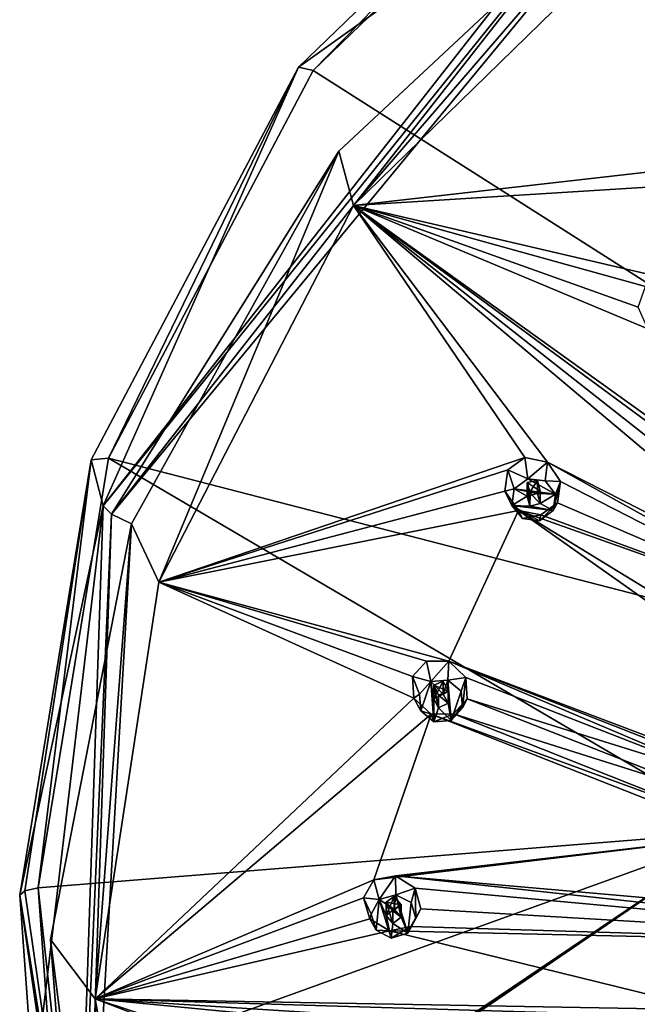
# Model space of a CAD drawing. Header units: millimetres. Extents: x -106 to 241, y -380 to 275.
# Tile 192 of 205: x 144 to 164, y 224 to 257. Entities that reach past the tile are written whole.
import ezdxf

# ---------------------------------------------------------------- set-up
doc = ezdxf.new("R2010")
doc.units = ezdxf.units.MM
doc.header["$LTSCALE"] = 65.185185
for name, color, linetype in [('1202', 7, 'CONTINUOUS'), ('1203', 7, 'CONTINUOUS'), ('1219', 7, 'CONTINUOUS'), ('1220', 7, 'CONTINUOUS'), ('1239', 7, 'CONTINUOUS'), ('1240', 7, 'CONTINUOUS'), ('1253', 7, 'CONTINUOUS'), ('1270', 7, 'CONTINUOUS'), ('1395', 7, 'CONTINUOUS'), ('1396', 7, 'CONTINUOUS'), ('1397', 7, 'CONTINUOUS'), ('1398', 7, 'CONTINUOUS'), ('1399', 7, 'CONTINUOUS'), ('1400', 7, 'CONTINUOUS'), ('1401', 7, 'CONTINUOUS'), ('1402', 7, 'CONTINUOUS'), ('1403', 7, 'CONTINUOUS'), ('1404', 7, 'CONTINUOUS'), ('1405', 7, 'CONTINUOUS'), ('1406', 7, 'CONTINUOUS'), ('1407', 7, 'CONTINUOUS'), ('1408', 7, 'CONTINUOUS'), ('1409', 7, 'CONTINUOUS'), ('1738', 7, 'CONTINUOUS'), ('1741', 7, 'CONTINUOUS'), ('1742', 7, 'CONTINUOUS')]:
    doc.layers.add(name, color=color, linetype=linetype)

msp = doc.modelspace()

# ---------------------------------------------------------------- linework, layer by layer
at = {"layer": '1202', "linetype": 'CONTINUOUS'}
for points in [[(164.151, 265.67, 43.116), (177.501, 272.241, 44.876), (192.3, 230.767, 23.68), (164.151, 265.67, 43.116)], [(153.556, 255.436, 40.373), (164.151, 265.67, 43.116), (192.3, 230.767, 23.68), (153.556, 255.436, 40.373)], [(146.753, 242.541, 36.918), (153.556, 255.436, 40.373), (192.3, 230.767, 23.68), (146.753, 242.541, 36.918)], [(144.409, 228.246, 33.088), (146.753, 242.541, 36.918), (167.866, 230.131, 26.056), (144.409, 228.246, 33.088)], [(167.866, 230.131, 26.056), (146.753, 242.541, 36.918), (192.3, 230.767, 23.68), (167.866, 230.131, 26.056)]]:
    msp.add_3dface(points, dxfattribs=at)
at = {"layer": '1203', "linetype": 'CONTINUOUS'}
for points in [[(153.063, 255.544, 41.355), (164.303, 263.585, 54.215), (163.792, 265.908, 44.132), (153.063, 255.544, 41.355)], [(146.577, 240.957, 48.151), (164.303, 263.585, 54.215), (153.063, 255.544, 41.355), (146.577, 240.957, 48.151)], [(146.174, 242.485, 37.856), (146.577, 240.957, 48.151), (153.063, 255.544, 41.355), (146.174, 242.485, 37.856)], [(143.8, 228.008, 33.977), (146.577, 240.957, 48.151), (146.174, 242.485, 37.856), (143.8, 228.008, 33.977)], [(144.268, 221.515, 32.244), (146.577, 240.957, 48.151), (143.8, 228.008, 33.977), (144.268, 221.515, 32.244)], [(145.627, 212.596, 40.552), (146.577, 240.957, 48.151), (144.268, 221.515, 32.244), (145.627, 212.596, 40.552)]]:
    msp.add_3dface(points, dxfattribs=at)
at = {"layer": '1219', "linetype": 'CONTINUOUS'}
for points in [[(154.413, 252.746, 52.346), (154.898, 250.94, 51.862), (164.872, 262.533, 54.968), (154.413, 252.746, 52.346)], [(154.898, 250.94, 51.862), (165.09, 260.899, 54.53), (164.872, 262.533, 54.968), (154.898, 250.94, 51.862)], [(147.514, 240.359, 49.026), (148.422, 238.411, 48.505), (154.413, 252.746, 52.346), (147.514, 240.359, 49.026)], [(148.422, 238.411, 48.505), (154.898, 250.94, 51.862), (154.413, 252.746, 52.346), (148.422, 238.411, 48.505)], [(144.824, 226.535, 45.322), (146.303, 224.558, 44.793), (147.514, 240.359, 49.026), (144.824, 226.535, 45.322)], [(146.303, 224.558, 44.793), (148.422, 238.411, 48.505), (147.514, 240.359, 49.026), (146.303, 224.558, 44.793)], [(146.597, 212.574, 41.581), (146.303, 224.558, 44.793), (144.824, 226.535, 45.322), (146.597, 212.574, 41.581)], [(148.753, 210.756, 41.094), (146.303, 224.558, 44.793), (146.597, 212.574, 41.581), (148.753, 210.756, 41.094)]]:
    msp.add_3dface(points, dxfattribs=at)
at = {"layer": '1220', "linetype": 'CONTINUOUS'}
for points in [[(144.409, 228.246, 33.088), (167.866, 230.131, 26.056), (144.88, 221.836, 31.374), (144.409, 228.246, 33.088)], [(167.866, 230.131, 26.056), (146.259, 215.552, 29.691), (144.88, 221.836, 31.374), (167.866, 230.131, 26.056)], [(146.259, 215.552, 29.691), (167.866, 230.131, 26.056), (146.281, 215.479, 29.671), (146.259, 215.552, 29.691)], [(146.281, 215.479, 29.671), (167.866, 230.131, 26.056), (146.303, 215.406, 29.652), (146.281, 215.479, 29.671)], [(146.303, 215.406, 29.652), (167.866, 230.131, 26.056), (168.934, 217.766, 23.359), (146.303, 215.406, 29.652)]]:
    msp.add_3dface(points, dxfattribs=at)
at = {"layer": '1239', "linetype": 'CONTINUOUS'}
for points in [[(153.556, 255.436, 40.373), (153.063, 255.544, 41.355), (163.792, 265.908, 44.132), (153.556, 255.436, 40.373)], [(164.151, 265.67, 43.116), (153.556, 255.436, 40.373), (163.792, 265.908, 44.132), (164.151, 265.67, 43.116)], [(146.753, 242.541, 36.918), (146.174, 242.485, 37.856), (153.063, 255.544, 41.355), (146.753, 242.541, 36.918)], [(153.556, 255.436, 40.373), (146.753, 242.541, 36.918), (153.063, 255.544, 41.355), (153.556, 255.436, 40.373)], [(143.8, 228.008, 33.977), (146.174, 242.485, 37.856), (143.966, 228.151, 33.444), (143.8, 228.008, 33.977)], [(146.174, 242.485, 37.856), (144.409, 228.246, 33.088), (143.966, 228.151, 33.444), (146.174, 242.485, 37.856)], [(146.753, 242.541, 36.918), (144.409, 228.246, 33.088), (146.174, 242.485, 37.856), (146.753, 242.541, 36.918)]]:
    msp.add_3dface(points, dxfattribs=at)
at = {"layer": '1240', "linetype": 'CONTINUOUS'}
for points in [[(143.8, 228.008, 33.977), (143.966, 228.151, 33.444), (145.825, 215.337, 30.014), (143.8, 228.008, 33.977)], [(145.662, 215.148, 30.54), (144.268, 221.515, 32.244), (143.8, 228.008, 33.977), (145.662, 215.148, 30.54)], [(145.662, 215.148, 30.54), (143.8, 228.008, 33.977), (145.825, 215.337, 30.014), (145.662, 215.148, 30.54)], [(143.966, 228.151, 33.444), (144.409, 228.246, 33.088), (145.825, 215.337, 30.014), (143.966, 228.151, 33.444)], [(144.409, 228.246, 33.088), (144.88, 221.836, 31.374), (145.825, 215.337, 30.014), (144.409, 228.246, 33.088)]]:
    msp.add_3dface(points, dxfattribs=at)
at = {"layer": '1253', "linetype": 'CONTINUOUS'}
for points in [[(164.303, 263.585, 54.215), (146.577, 240.957, 48.151), (164.472, 263.172, 54.836), (164.303, 263.585, 54.215)], [(146.577, 240.957, 48.151), (146.853, 240.68, 48.809), (164.472, 263.172, 54.836), (146.577, 240.957, 48.151)], [(146.853, 240.68, 48.809), (164.872, 262.533, 54.968), (164.472, 263.172, 54.836), (146.853, 240.68, 48.809)], [(154.413, 252.746, 52.346), (164.872, 262.533, 54.968), (146.853, 240.68, 48.809), (154.413, 252.746, 52.346)], [(147.514, 240.359, 49.026), (154.413, 252.746, 52.346), (146.853, 240.68, 48.809), (147.514, 240.359, 49.026)], [(146.577, 240.957, 48.151), (145.627, 212.596, 40.552), (146.853, 240.68, 48.809), (146.577, 240.957, 48.151)], [(145.627, 212.596, 40.552), (145.909, 212.49, 41.256), (146.853, 240.68, 48.809), (145.627, 212.596, 40.552)], [(145.909, 212.49, 41.256), (147.514, 240.359, 49.026), (146.853, 240.68, 48.809), (145.909, 212.49, 41.256)], [(144.824, 226.535, 45.322), (147.514, 240.359, 49.026), (145.909, 212.49, 41.256), (144.824, 226.535, 45.322)], [(146.597, 212.574, 41.581), (144.824, 226.535, 45.322), (145.909, 212.49, 41.256), (146.597, 212.574, 41.581)]]:
    msp.add_3dface(points, dxfattribs=at)
at = {"layer": '1270', "linetype": 'CONTINUOUS'}
for points in [[(165.09, 260.899, 54.53), (154.898, 250.94, 51.862), (170.011, 252.664, 56.09), (165.09, 260.899, 54.53)], [(170.011, 252.664, 56.09), (154.898, 250.94, 51.862), (170.187, 251.894, 56.134), (170.011, 252.664, 56.09)], [(154.898, 250.94, 51.862), (165.253, 248.526, 54.981), (170.187, 251.894, 56.134), (154.898, 250.94, 51.862)], [(154.898, 250.94, 51.862), (148.422, 238.411, 48.505), (160.593, 242.561, 53.383), (154.898, 250.94, 51.862)], [(161.34, 242.403, 53.591), (154.898, 250.94, 51.862), (160.593, 242.561, 53.383), (161.34, 242.403, 53.591)], [(154.898, 250.94, 51.862), (161.34, 242.403, 53.591), (170.688, 237.646, 55.393), (154.898, 250.94, 51.862)], [(165.253, 248.526, 54.981), (154.898, 250.94, 51.862), (164.601, 248.246, 54.808), (165.253, 248.526, 54.981)], [(164.601, 248.246, 54.808), (154.898, 250.94, 51.862), (164.356, 247.564, 54.723), (164.601, 248.246, 54.808)], [(164.356, 247.564, 54.723), (154.898, 250.94, 51.862), (164.681, 246.845, 54.781), (164.356, 247.564, 54.723)], [(164.681, 246.845, 54.781), (154.898, 250.94, 51.862), (172.231, 238.5, 55.794), (164.681, 246.845, 54.781)], [(172.231, 238.5, 55.794), (154.898, 250.94, 51.862), (171.495, 238.72, 55.681), (172.231, 238.5, 55.794)], [(171.495, 238.72, 55.681), (154.898, 250.94, 51.862), (170.861, 238.363, 55.515), (171.495, 238.72, 55.681)], [(170.861, 238.363, 55.515), (154.898, 250.94, 51.862), (170.688, 237.646, 55.393), (170.861, 238.363, 55.515)], [(160.593, 242.561, 53.383), (148.422, 238.411, 48.505), (160.021, 242.157, 53.176), (160.593, 242.561, 53.383)], [(161.34, 242.403, 53.591), (161.782, 241.767, 53.664), (171.09, 236.983, 55.388), (161.34, 242.403, 53.591)], [(170.688, 237.646, 55.393), (161.34, 242.403, 53.591), (171.09, 236.983, 55.388), (170.688, 237.646, 55.393)], [(160.021, 242.157, 53.176), (148.422, 238.411, 48.505), (159.923, 241.44, 53.082), (160.021, 242.157, 53.176)], [(161.782, 241.767, 53.664), (161.681, 241.059, 53.57), (171.09, 236.983, 55.388), (161.782, 241.767, 53.664)], [(159.923, 241.44, 53.082), (148.422, 238.411, 48.505), (160.382, 240.801, 53.161), (159.923, 241.44, 53.082)], [(161.681, 241.059, 53.57), (161.119, 240.658, 53.367), (171.09, 236.983, 55.388), (161.681, 241.059, 53.57)], [(148.422, 238.411, 48.505), (158.07, 235.784, 51.817), (160.382, 240.801, 53.161), (148.422, 238.411, 48.505)], [(160.382, 240.801, 53.161), (158.07, 235.784, 51.817), (178.337, 228.12, 55.04), (160.382, 240.801, 53.161)], [(186.295, 224.937, 55.049), (160.382, 240.801, 53.161), (178.337, 228.12, 55.04), (186.295, 224.937, 55.049)], [(160.382, 240.801, 53.161), (186.295, 224.937, 55.049), (171.09, 236.983, 55.388), (160.382, 240.801, 53.161)], [(161.119, 240.658, 53.367), (160.382, 240.801, 53.161), (171.09, 236.983, 55.388), (161.119, 240.658, 53.367)], [(148.422, 238.411, 48.505), (146.303, 224.558, 44.793), (156.905, 234.559, 51.239), (148.422, 238.411, 48.505)], [(158.07, 235.784, 51.817), (148.422, 238.411, 48.505), (157.319, 235.791, 51.569), (158.07, 235.784, 51.817)], [(157.319, 235.791, 51.569), (148.422, 238.411, 48.505), (156.852, 235.281, 51.334), (157.319, 235.791, 51.569)], [(156.852, 235.281, 51.334), (148.422, 238.411, 48.505), (156.905, 234.559, 51.239), (156.852, 235.281, 51.334)], [(158.07, 235.784, 51.817), (158.626, 235.25, 51.918), (167.58, 231.756, 53.815), (158.07, 235.784, 51.817)], [(178.337, 228.12, 55.04), (158.07, 235.784, 51.817), (168.337, 231.763, 53.989), (178.337, 228.12, 55.04)], [(168.337, 231.763, 53.989), (158.07, 235.784, 51.817), (167.58, 231.756, 53.815), (168.337, 231.763, 53.989)], [(158.626, 235.25, 51.918), (158.675, 234.537, 51.823), (167.58, 231.756, 53.815), (158.626, 235.25, 51.918)], [(156.905, 234.559, 51.239), (146.303, 224.558, 44.793), (157.478, 234.025, 51.346), (156.905, 234.559, 51.239)], [(158.675, 234.537, 51.823), (158.216, 234.032, 51.592), (167.097, 231.227, 53.603), (158.675, 234.537, 51.823)], [(167.58, 231.756, 53.815), (158.675, 234.537, 51.823), (167.097, 231.227, 53.603), (167.58, 231.756, 53.815)], [(146.303, 224.558, 44.793), (155.574, 228.511, 49.618), (157.478, 234.025, 51.346), (146.303, 224.558, 44.793)], [(157.478, 234.025, 51.346), (155.574, 228.511, 49.618), (167.737, 229.98, 53.511), (157.478, 234.025, 51.346)], [(158.216, 234.032, 51.592), (157.478, 234.025, 51.346), (167.156, 230.493, 53.477), (158.216, 234.032, 51.592)], [(167.156, 230.493, 53.477), (157.478, 234.025, 51.346), (167.737, 229.98, 53.511), (167.156, 230.493, 53.477)], [(167.097, 231.227, 53.603), (158.216, 234.032, 51.592), (167.156, 230.493, 53.477), (167.097, 231.227, 53.603)], [(155.574, 228.511, 49.618), (156.296, 228.654, 49.907), (167.737, 229.98, 53.511), (155.574, 228.511, 49.618)], [(156.296, 228.654, 49.907), (177.147, 226.824, 54.592), (167.737, 229.98, 53.511), (156.296, 228.654, 49.907)], [(156.296, 228.654, 49.907), (156.942, 228.241, 50.04), (177.735, 226.333, 54.561), (156.296, 228.654, 49.907)], [(177.147, 226.824, 54.592), (156.296, 228.654, 49.907), (177.735, 226.333, 54.561), (177.147, 226.824, 54.592)], [(155.574, 228.511, 49.618), (146.303, 224.558, 44.793), (155.232, 227.919, 49.361), (155.574, 228.511, 49.618)], [(156.942, 228.241, 50.04), (157.138, 227.554, 49.952), (177.735, 226.333, 54.561), (156.942, 228.241, 50.04)], [(155.232, 227.919, 49.361), (146.303, 224.558, 44.793), (155.434, 227.223, 49.273), (155.232, 227.919, 49.361)], [(157.138, 227.554, 49.952), (156.803, 226.968, 49.699), (177.735, 226.333, 54.561), (157.138, 227.554, 49.952)], [(155.434, 227.223, 49.273), (146.303, 224.558, 44.793), (156.096, 226.815, 49.414), (155.434, 227.223, 49.273)], [(156.803, 226.968, 49.699), (156.096, 226.815, 49.414), (177.735, 226.333, 54.561), (156.803, 226.968, 49.699)], [(156.096, 226.815, 49.414), (146.303, 224.558, 44.793), (166.788, 224.194, 51.961), (156.096, 226.815, 49.414)], [(177.735, 226.333, 54.561), (156.096, 226.815, 49.414), (166.788, 224.194, 51.961), (177.735, 226.333, 54.561)], [(146.303, 224.558, 44.793), (148.753, 210.756, 41.094), (155.434, 221.039, 47.616), (146.303, 224.558, 44.793)], [(156.096, 221.323, 47.942), (146.303, 224.558, 44.793), (155.434, 221.039, 47.616), (156.096, 221.323, 47.942)], [(146.303, 224.558, 44.793), (156.096, 221.323, 47.942), (166.085, 222.636, 51.371), (146.303, 224.558, 44.793)], [(166.788, 224.194, 51.961), (146.303, 224.558, 44.793), (166.085, 223.963, 51.727), (166.788, 224.194, 51.961)], [(166.085, 223.963, 51.727), (146.303, 224.558, 44.793), (165.8, 223.317, 51.484), (166.085, 223.963, 51.727)], [(165.8, 223.317, 51.484), (146.303, 224.558, 44.793), (166.085, 222.636, 51.371), (165.8, 223.317, 51.484)]]:
    msp.add_3dface(points, dxfattribs=at)
at = {"layer": '1395', "linetype": 'CONTINUOUS'}
for points in [[(156.296, 228.654, 49.907), (155.574, 228.511, 49.618), (155.754, 227.864, 51.417), (156.296, 228.654, 49.907)], [(156.305, 228.021, 51.459), (156.296, 228.654, 49.907), (155.754, 227.864, 51.417), (156.305, 228.021, 51.459)], [(156.942, 228.241, 50.04), (156.296, 228.654, 49.907), (156.305, 228.021, 51.459), (156.942, 228.241, 50.04)], [(155.574, 228.511, 49.618), (155.232, 227.919, 49.361), (155.754, 227.864, 51.417), (155.574, 228.511, 49.618)], [(156.809, 227.757, 51.388), (156.942, 228.241, 50.04), (156.305, 228.021, 51.459), (156.809, 227.757, 51.388)], [(156.972, 227.225, 51.246), (156.942, 228.241, 50.04), (156.809, 227.757, 51.388), (156.972, 227.225, 51.246)], [(157.138, 227.554, 49.952), (156.942, 228.241, 50.04), (156.972, 227.225, 51.246), (157.138, 227.554, 49.952)], [(155.754, 227.864, 51.417), (155.232, 227.919, 49.361), (155.48, 227.376, 51.286), (155.754, 227.864, 51.417)]]:
    msp.add_3dface(points, dxfattribs=at)
at = {"layer": '1396', "linetype": 'CONTINUOUS'}
for points in [[(156.305, 228.021, 51.459), (155.754, 227.864, 51.417), (156.253, 227.541, 51.33), (156.305, 228.021, 51.459)], [(156.475, 227.275, 51.259), (156.305, 228.021, 51.459), (156.253, 227.541, 51.33), (156.475, 227.275, 51.259)], [(156.809, 227.757, 51.388), (156.305, 228.021, 51.459), (156.698, 226.738, 51.115), (156.809, 227.757, 51.388)], [(156.698, 226.738, 51.115), (156.305, 228.021, 51.459), (156.475, 227.275, 51.259), (156.698, 226.738, 51.115)], [(155.754, 227.864, 51.417), (155.48, 227.376, 51.286), (155.644, 226.845, 51.144), (155.754, 227.864, 51.417)], [(156.148, 226.58, 51.073), (155.754, 227.864, 51.417), (155.644, 226.845, 51.144), (156.148, 226.58, 51.073)], [(155.754, 227.864, 51.417), (156.148, 226.58, 51.073), (155.978, 227.326, 51.273), (155.754, 227.864, 51.417)], [(155.754, 227.864, 51.417), (155.978, 227.326, 51.273), (156.253, 227.541, 51.33), (155.754, 227.864, 51.417)], [(156.972, 227.225, 51.246), (156.809, 227.757, 51.388), (156.698, 226.738, 51.115), (156.972, 227.225, 51.246)], [(155.978, 227.326, 51.273), (156.148, 226.58, 51.073), (156.2, 227.061, 51.201), (155.978, 227.326, 51.273)], [(156.2, 227.061, 51.201), (156.698, 226.738, 51.115), (156.475, 227.275, 51.259), (156.2, 227.061, 51.201)], [(156.148, 226.58, 51.073), (156.698, 226.738, 51.115), (156.2, 227.061, 51.201), (156.148, 226.58, 51.073)]]:
    msp.add_3dface(points, dxfattribs=at)
at = {"layer": '1397', "linetype": 'CONTINUOUS'}
for points in [[(156.253, 227.541, 51.33), (155.978, 227.326, 51.273), (156.253, 227.967, 49.738), (156.253, 227.541, 51.33)], [(155.978, 227.326, 51.273), (155.978, 227.775, 49.597), (156.253, 227.967, 49.738), (155.978, 227.326, 51.273)], [(156.475, 227.68, 49.75), (156.253, 227.541, 51.33), (156.253, 227.967, 49.738), (156.475, 227.68, 49.75)], [(156.475, 227.275, 51.259), (156.253, 227.541, 51.33), (156.475, 227.68, 49.75), (156.475, 227.275, 51.259)]]:
    msp.add_3dface(points, dxfattribs=at)
at = {"layer": '1398', "linetype": 'CONTINUOUS'}
for points in [[(155.232, 227.919, 49.361), (155.434, 227.223, 49.273), (155.48, 227.376, 51.286), (155.232, 227.919, 49.361)], [(155.48, 227.376, 51.286), (155.434, 227.223, 49.273), (155.644, 226.845, 51.144), (155.48, 227.376, 51.286)], [(156.803, 226.968, 49.699), (157.138, 227.554, 49.952), (156.698, 226.738, 51.115), (156.803, 226.968, 49.699)], [(157.138, 227.554, 49.952), (156.972, 227.225, 51.246), (156.698, 226.738, 51.115), (157.138, 227.554, 49.952)], [(155.434, 227.223, 49.273), (156.096, 226.815, 49.414), (155.644, 226.845, 51.144), (155.434, 227.223, 49.273)], [(156.096, 226.815, 49.414), (156.803, 226.968, 49.699), (156.148, 226.58, 51.073), (156.096, 226.815, 49.414)], [(156.803, 226.968, 49.699), (156.698, 226.738, 51.115), (156.148, 226.58, 51.073), (156.803, 226.968, 49.699)], [(156.096, 226.815, 49.414), (156.148, 226.58, 51.073), (155.644, 226.845, 51.144), (156.096, 226.815, 49.414)]]:
    msp.add_3dface(points, dxfattribs=at)
at = {"layer": '1399', "linetype": 'CONTINUOUS'}
for points in [[(155.978, 227.326, 51.273), (156.2, 227.061, 51.201), (155.978, 227.775, 49.597), (155.978, 227.326, 51.273)], [(155.978, 227.775, 49.597), (156.2, 227.061, 51.201), (156.201, 227.487, 49.609), (155.978, 227.775, 49.597)], [(156.475, 227.275, 51.259), (156.475, 227.68, 49.75), (156.201, 227.487, 49.609), (156.475, 227.275, 51.259)], [(156.2, 227.061, 51.201), (156.475, 227.275, 51.259), (156.201, 227.487, 49.609), (156.2, 227.061, 51.201)]]:
    msp.add_3dface(points, dxfattribs=at)
at = {"layer": '1400', "linetype": 'CONTINUOUS'}
for points in [[(157.319, 235.791, 51.569), (156.852, 235.281, 51.334), (157.462, 235.111, 53.359), (157.319, 235.791, 51.569)], [(158.07, 235.784, 51.817), (157.319, 235.791, 51.569), (157.462, 235.111, 53.359), (158.07, 235.784, 51.817)], [(158.035, 235.154, 53.37), (158.07, 235.784, 51.817), (157.462, 235.111, 53.359), (158.035, 235.154, 53.37)], [(158.626, 235.25, 51.918), (158.07, 235.784, 51.817), (158.035, 235.154, 53.37), (158.626, 235.25, 51.918)], [(157.462, 235.111, 53.359), (156.852, 235.281, 51.334), (157.09, 234.689, 53.246), (157.462, 235.111, 53.359)], [(158.471, 234.794, 53.274), (158.626, 235.25, 51.918), (158.035, 235.154, 53.37), (158.471, 234.794, 53.274)], [(158.516, 234.241, 53.126), (158.626, 235.25, 51.918), (158.471, 234.794, 53.274), (158.516, 234.241, 53.126)], [(158.675, 234.537, 51.823), (158.626, 235.25, 51.918), (158.516, 234.241, 53.126), (158.675, 234.537, 51.823)]]:
    msp.add_3dface(points, dxfattribs=at)
at = {"layer": '1401', "linetype": 'CONTINUOUS'}
for points in [[(158.035, 235.154, 53.37), (157.462, 235.111, 53.359), (157.88, 234.695, 53.247), (158.035, 235.154, 53.37)], [(158.041, 234.391, 53.166), (158.035, 235.154, 53.37), (157.88, 234.695, 53.247), (158.041, 234.391, 53.166)], [(158.471, 234.794, 53.274), (158.035, 235.154, 53.37), (158.143, 233.82, 53.013), (158.471, 234.794, 53.274)], [(158.143, 233.82, 53.013), (158.035, 235.154, 53.37), (158.041, 234.391, 53.166), (158.143, 233.82, 53.013)], [(157.462, 235.111, 53.359), (157.09, 234.689, 53.246), (157.135, 234.136, 53.097), (157.462, 235.111, 53.359)], [(157.571, 233.776, 53.001), (157.462, 235.111, 53.359), (157.135, 234.136, 53.097), (157.571, 233.776, 53.001)], [(157.462, 235.111, 53.359), (157.571, 233.776, 53.001), (157.565, 234.54, 53.206), (157.462, 235.111, 53.359)], [(157.462, 235.111, 53.359), (157.565, 234.54, 53.206), (157.88, 234.695, 53.247), (157.462, 235.111, 53.359)], [(157.565, 234.54, 53.206), (157.571, 233.776, 53.001), (157.726, 234.236, 53.124), (157.565, 234.54, 53.206)], [(158.516, 234.241, 53.126), (158.471, 234.794, 53.274), (158.143, 233.82, 53.013), (158.516, 234.241, 53.126)], [(157.571, 233.776, 53.001), (158.143, 233.82, 53.013), (157.726, 234.236, 53.124), (157.571, 233.776, 53.001)], [(157.726, 234.236, 53.124), (158.143, 233.82, 53.013), (158.041, 234.391, 53.166), (157.726, 234.236, 53.124)]]:
    msp.add_3dface(points, dxfattribs=at)
at = {"layer": '1402', "linetype": 'CONTINUOUS'}
for points in [[(157.88, 234.695, 53.247), (157.565, 234.54, 53.206), (157.881, 235.121, 51.655), (157.88, 234.695, 53.247)], [(157.565, 234.54, 53.206), (157.565, 234.989, 51.53), (157.881, 235.121, 51.655), (157.565, 234.54, 53.206)], [(158.041, 234.795, 51.657), (157.88, 234.695, 53.247), (157.881, 235.121, 51.655), (158.041, 234.795, 51.657)], [(158.041, 234.391, 53.166), (157.88, 234.695, 53.247), (158.041, 234.795, 51.657), (158.041, 234.391, 53.166)]]:
    msp.add_3dface(points, dxfattribs=at)
at = {"layer": '1403', "linetype": 'CONTINUOUS'}
for points in [[(156.852, 235.281, 51.334), (156.905, 234.559, 51.239), (157.09, 234.689, 53.246), (156.852, 235.281, 51.334)], [(157.09, 234.689, 53.246), (156.905, 234.559, 51.239), (157.135, 234.136, 53.097), (157.09, 234.689, 53.246)], [(156.905, 234.559, 51.239), (157.478, 234.025, 51.346), (157.135, 234.136, 53.097), (156.905, 234.559, 51.239)], [(158.216, 234.032, 51.592), (158.675, 234.537, 51.823), (158.143, 233.82, 53.013), (158.216, 234.032, 51.592)], [(158.675, 234.537, 51.823), (158.516, 234.241, 53.126), (158.143, 233.82, 53.013), (158.675, 234.537, 51.823)], [(157.478, 234.025, 51.346), (157.571, 233.776, 53.001), (157.135, 234.136, 53.097), (157.478, 234.025, 51.346)], [(157.478, 234.025, 51.346), (158.216, 234.032, 51.592), (157.571, 233.776, 53.001), (157.478, 234.025, 51.346)], [(158.216, 234.032, 51.592), (158.143, 233.82, 53.013), (157.571, 233.776, 53.001), (158.216, 234.032, 51.592)]]:
    msp.add_3dface(points, dxfattribs=at)
at = {"layer": '1404', "linetype": 'CONTINUOUS'}
for points in [[(157.565, 234.54, 53.206), (157.726, 234.236, 53.124), (157.565, 234.989, 51.53), (157.565, 234.54, 53.206)], [(157.565, 234.989, 51.53), (157.726, 234.236, 53.124), (157.726, 234.662, 51.532), (157.565, 234.989, 51.53)], [(158.041, 234.391, 53.166), (158.041, 234.795, 51.657), (157.726, 234.662, 51.532), (158.041, 234.391, 53.166)], [(157.726, 234.236, 53.124), (158.041, 234.391, 53.166), (157.726, 234.662, 51.532), (157.726, 234.236, 53.124)]]:
    msp.add_3dface(points, dxfattribs=at)
at = {"layer": '1405', "linetype": 'CONTINUOUS'}
for points in [[(160.593, 242.561, 53.383), (160.021, 242.157, 53.176), (160.693, 241.856, 55.166), (160.593, 242.561, 53.383)], [(161.34, 242.403, 53.591), (160.593, 242.561, 53.383), (160.693, 241.856, 55.166), (161.34, 242.403, 53.591)], [(161.262, 241.784, 55.147), (161.34, 242.403, 53.591), (160.693, 241.856, 55.166), (161.262, 241.784, 55.147)], [(161.782, 241.767, 53.664), (161.34, 242.403, 53.591), (161.262, 241.784, 55.147), (161.782, 241.767, 53.664)], [(160.693, 241.856, 55.166), (160.021, 242.157, 53.176), (160.238, 241.519, 55.076), (160.693, 241.856, 55.166)], [(161.612, 241.344, 55.029), (161.782, 241.767, 53.664), (161.262, 241.784, 55.147), (161.612, 241.344, 55.029)], [(161.681, 241.059, 53.57), (161.782, 241.767, 53.664), (161.537, 240.794, 54.881), (161.681, 241.059, 53.57)], [(161.537, 240.794, 54.881), (161.782, 241.767, 53.664), (161.612, 241.344, 55.029), (161.537, 240.794, 54.881)]]:
    msp.add_3dface(points, dxfattribs=at)
at = {"layer": '1406', "linetype": 'CONTINUOUS'}
for points in [[(161.612, 241.344, 55.029), (160.693, 241.856, 55.166), (160.238, 241.519, 55.076), (161.612, 241.344, 55.029)], [(161.612, 241.344, 55.029), (161.262, 241.784, 55.147), (160.693, 241.856, 55.166), (161.612, 241.344, 55.029)], [(160.238, 241.519, 55.076), (160.163, 240.969, 54.928), (160.671, 241.277, 55.011), (160.238, 241.519, 55.076)], [(161.612, 241.344, 55.029), (160.238, 241.519, 55.076), (161.012, 241.366, 55.035), (161.612, 241.344, 55.029)], [(160.238, 241.519, 55.076), (160.671, 241.277, 55.011), (161.012, 241.366, 55.035), (160.238, 241.519, 55.076)], [(161.104, 241.036, 54.946), (161.612, 241.344, 55.029), (161.012, 241.366, 55.035), (161.104, 241.036, 54.946)], [(160.671, 241.277, 55.011), (160.163, 240.969, 54.928), (160.762, 240.947, 54.922), (160.671, 241.277, 55.011)], [(160.762, 240.947, 54.922), (161.537, 240.794, 54.881), (161.104, 241.036, 54.946), (160.762, 240.947, 54.922)], [(161.537, 240.794, 54.881), (161.612, 241.344, 55.029), (161.104, 241.036, 54.946), (161.537, 240.794, 54.881)], [(161.081, 240.457, 54.791), (161.537, 240.794, 54.881), (160.163, 240.969, 54.928), (161.081, 240.457, 54.791)], [(160.163, 240.969, 54.928), (161.537, 240.794, 54.881), (160.762, 240.947, 54.922), (160.163, 240.969, 54.928)], [(160.512, 240.529, 54.81), (161.081, 240.457, 54.791), (160.163, 240.969, 54.928), (160.512, 240.529, 54.81)]]:
    msp.add_3dface(points, dxfattribs=at)
at = {"layer": '1407', "linetype": 'CONTINUOUS'}
for points in [[(161.012, 241.366, 55.035), (160.671, 241.277, 55.011), (161.013, 241.792, 53.442), (161.012, 241.366, 55.035)], [(160.671, 241.277, 55.011), (160.671, 241.726, 53.335), (161.013, 241.792, 53.442), (160.671, 241.277, 55.011)], [(161.104, 241.44, 53.437), (161.012, 241.366, 55.035), (161.013, 241.792, 53.442), (161.104, 241.44, 53.437)], [(161.104, 241.036, 54.946), (161.012, 241.366, 55.035), (161.104, 241.44, 53.437), (161.104, 241.036, 54.946)]]:
    msp.add_3dface(points, dxfattribs=at)
at = {"layer": '1408', "linetype": 'CONTINUOUS'}
for points in [[(160.021, 242.157, 53.176), (159.923, 241.44, 53.082), (160.238, 241.519, 55.076), (160.021, 242.157, 53.176)], [(160.238, 241.519, 55.076), (159.923, 241.44, 53.082), (160.163, 240.969, 54.928), (160.238, 241.519, 55.076)], [(159.923, 241.44, 53.082), (160.382, 240.801, 53.161), (160.163, 240.969, 54.928), (159.923, 241.44, 53.082)], [(161.119, 240.658, 53.367), (161.681, 241.059, 53.57), (161.081, 240.457, 54.791), (161.119, 240.658, 53.367)], [(161.681, 241.059, 53.57), (161.537, 240.794, 54.881), (161.081, 240.457, 54.791), (161.681, 241.059, 53.57)], [(160.382, 240.801, 53.161), (160.512, 240.529, 54.81), (160.163, 240.969, 54.928), (160.382, 240.801, 53.161)], [(160.382, 240.801, 53.161), (161.119, 240.658, 53.367), (160.512, 240.529, 54.81), (160.382, 240.801, 53.161)], [(161.119, 240.658, 53.367), (161.081, 240.457, 54.791), (160.512, 240.529, 54.81), (161.119, 240.658, 53.367)]]:
    msp.add_3dface(points, dxfattribs=at)
at = {"layer": '1409', "linetype": 'CONTINUOUS'}
for points in [[(160.671, 241.277, 55.011), (160.762, 240.947, 54.922), (160.671, 241.726, 53.335), (160.671, 241.277, 55.011)], [(160.671, 241.726, 53.335), (160.762, 240.947, 54.922), (160.763, 241.374, 53.33), (160.671, 241.726, 53.335)], [(160.762, 240.947, 54.922), (161.104, 241.036, 54.946), (160.763, 241.374, 53.33), (160.762, 240.947, 54.922)], [(161.104, 241.036, 54.946), (161.104, 241.44, 53.437), (160.763, 241.374, 53.33), (161.104, 241.036, 54.946)]]:
    msp.add_3dface(points, dxfattribs=at)
at = {"layer": '1738', "linetype": 'CONTINUOUS'}
for points in [[(160.671, 241.726, 53.335), (161.104, 241.44, 53.437), (161.013, 241.792, 53.442), (160.671, 241.726, 53.335)], [(161.104, 241.44, 53.437), (160.671, 241.726, 53.335), (160.763, 241.374, 53.33), (161.104, 241.44, 53.437)]]:
    msp.add_3dface(points, dxfattribs=at)
at = {"layer": '1741', "linetype": 'CONTINUOUS'}
for points in [[(157.565, 234.989, 51.53), (158.041, 234.795, 51.657), (157.881, 235.121, 51.655), (157.565, 234.989, 51.53)], [(158.041, 234.795, 51.657), (157.565, 234.989, 51.53), (157.726, 234.662, 51.532), (158.041, 234.795, 51.657)]]:
    msp.add_3dface(points, dxfattribs=at)
at = {"layer": '1742', "linetype": 'CONTINUOUS'}
for points in [[(155.978, 227.775, 49.597), (156.475, 227.68, 49.75), (156.253, 227.967, 49.738), (155.978, 227.775, 49.597)], [(156.475, 227.68, 49.75), (155.978, 227.775, 49.597), (156.201, 227.487, 49.609), (156.475, 227.68, 49.75)]]:
    msp.add_3dface(points, dxfattribs=at)

doc.saveas('drawing.dxf')
